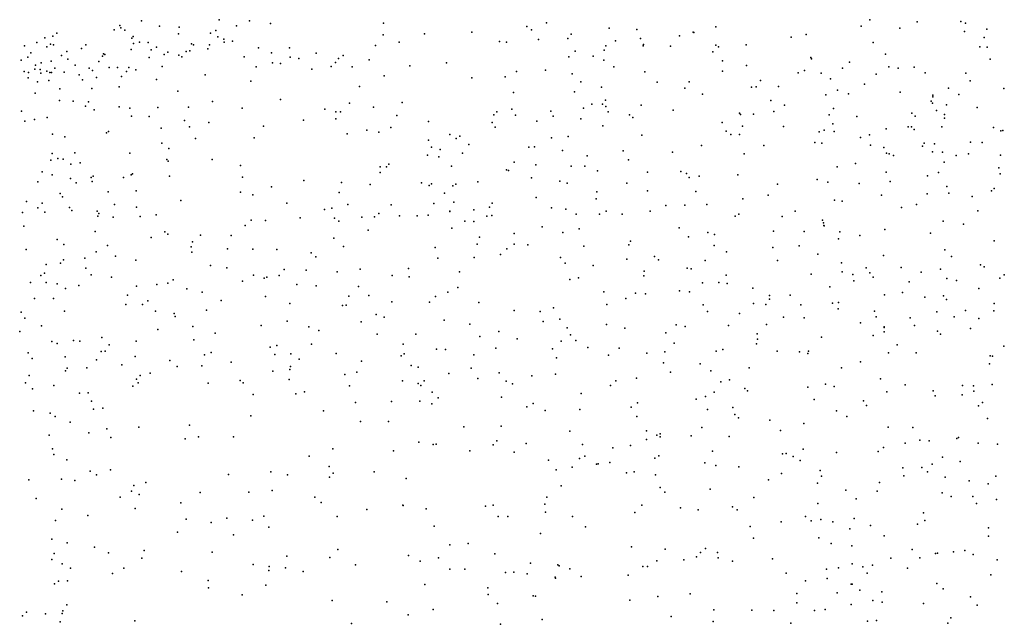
# Model space of a CAD drawing. Header units: metres. Extents: x -25 to 25, y -27.7 to 27.8.
# Tile 178 of 209: x 8 to 10.8, y -5.2 to -3.5. Entities that reach past the tile are written whole.
import ezdxf

# ---------------------------------------------------------------- set-up
doc = ezdxf.new("R2010")
doc.units = ezdxf.units.M

msp = doc.modelspace()

# ---------------------------------------------------------------- linework, layer by layer
for p in [(8.3373, -3.4622, 6.2253), (8.5593, -3.4592, 17.2803), (8.6469, -3.4623, 1.14), (8.7069, -3.4694, 15.4163), (9.031, -3.4685, -4.3638), (9.4982, -3.4675, -9.2651), (10.4254, -3.4586, 13.3774), (10.5612, -3.4646, 5.7438), (10.686, -3.4635, 20.6196), (10.6998, -3.4682, 20.5216), (8.0946, -3.4972, 21.4072), (8.2584, -3.488, 4.3291), (8.2746, -3.4753, 15.3469), (8.2782, -3.482, 5.8177), (8.2889, -3.4889, 20.499), (8.3884, -3.4775, 1.1908), (8.4428, -3.4987, 21.2606), (8.4451, -3.4803, 4.3948), (8.5352, -3.4975, 20.6964), (8.5505, -3.4899, -18.2396), (8.6092, -3.4766, 20.7924), (9.1489, -3.4991, 0.4595), (9.2837, -3.4942, 19.9432), (9.4415, -3.4781, -18.7925), (9.4555, -3.4872, -4.8166), (9.678, -3.4829, 19.9156), (9.7572, -3.4871, -2.1701), (9.9186, -3.4945, 14.9194), (9.9204, -3.4951, 17.7944), (9.9841, -3.4793, 19.8571), (10.4001, -3.4776, 13.7072), (10.5116, -3.4832, -19.1087), (10.6963, -3.4925, -5.9589), (10.7606, -3.4861, 7.0088), (8.0373, -3.524, 17.2246), (8.0598, -3.5102, -17.4724), (8.0758, -3.5284, 4.2351), (8.0833, -3.506, 20.5129), (8.3095, -3.5114, 21.3265), (8.3132, -3.5068, 20.0128), (8.3137, -3.5269, 5.1132), (8.331, -3.5232, 20.5993), (8.3559, -3.5236, 4.9257), (8.4802, -3.5274, 21.1351), (8.5562, -3.5078, 21.0881), (8.573, -3.514, 20.8675), (8.5743, -3.5226, 5.4148), (8.598, -3.5204, 4.4869), (9.0303, -3.502, 15.3765), (9.0756, -3.5229, -3.6582), (9.3634, -3.5213, 17.3148), (9.3834, -3.5227, 0.4273), (9.4749, -3.5154, 0.724), (9.5597, -3.5129, -0.0673), (9.5685, -3.5004, 0.2985), (9.6958, -3.5189, -0.5378), (9.7675, -3.5125, -3.1942), (9.8793, -3.5046, 0.2913), (10.1993, -3.5084, -2.9955), (10.2427, -3.5008, 6.424), (10.4345, -3.5244, 5.9129), (10.7528, -3.5092, 17.8379), (8.0021, -3.5334, 21.3251), (8.0195, -3.5538, 0.9329), (8.0654, -3.5368, 20.6118), (8.0847, -3.531, 15.2245), (8.1235, -3.5495, 21.3), (8.1652, -3.5413, 17.3257), (8.1773, -3.5303, 4.9966), (8.2277, -3.556, 6.1311), (8.3077, -3.5436, 4.466), (8.3648, -3.5454, 17.3792), (8.3799, -3.5373, 20.6723), (8.4129, -3.552, -2.4481), (8.4655, -3.5497, 20.884), (8.4753, -3.5482, 4.8146), (8.4859, -3.5303, 20.7839), (8.5277, -3.5424, 5.0058), (8.5325, -3.5306, 20.9967), (8.6721, -3.5389, -18.4727), (8.7095, -3.5532, 1.3664), (8.7617, -3.5394, 5.4208), (8.8376, -3.5541, 1.0155), (9.0077, -3.5322, 4.8798), (9.5801, -3.5487, -2.9846), (9.6632, -3.5457, -0.2657), (9.6687, -3.5332, -1.7325), (9.7749, -3.5334, -1.1384), (9.776, -3.5297, -2.6181), (9.8535, -3.5349, -9.5477), (9.975, -3.5503, -3.4146), (9.9836, -3.5314, -18.7672), (9.9913, -3.5367, 14.7486), (10.0704, -3.5307, 1.2182), (10.7402, -3.5362, -16.5388), (10.7612, -3.537, 0.9497), (7.9919, -3.5748, -18.9522), (8.0112, -3.5661, -0.6996), (8.0499, -3.5822, -1.2978), (8.0781, -3.5773, 21.2202), (8.1078, -3.5612, 4.7729), (8.1256, -3.5713, 5.8787), (8.2146, -3.5788, -1.854), (8.2251, -3.5635, 21.2293), (8.2322, -3.5585, 4.6476), (8.3592, -3.5674, 21.1577), (8.4024, -3.5579, 20.7974), (8.4439, -3.5607, 20.9873), (8.4525, -3.5651, 4.6159), (8.6312, -3.565, 5.149), (8.7128, -3.582, 19.902), (8.7354, -3.5845, 4.9425), (8.7637, -3.5661, 5.2498), (8.7885, -3.5698, 17.2839), (8.893, -3.5817, 5.0626), (8.902, -3.5695, 4.513), (8.9148, -3.5612, 0.836), (8.9899, -3.5734, 17.2626), (9.2117, -3.5826, 17.2929), (9.5624, -3.5655, 17.4749), (9.6319, -3.5633, -18.8407), (9.6626, -3.5748, 1.0796), (10.0029, -3.5761, -4.83), (10.2563, -3.567, 17.9487), (10.258, -3.5709, 0.4187), (10.3671, -3.5806, 6.9303), (10.4705, -3.5578, 0.4939), (10.77, -3.5716, 5.5882), (8.0012, -3.6073, 9.6013), (8.013, -3.6099, 21.0318), (8.0312, -3.6002, 20.8382), (8.0328, -3.589, 5.2176), (8.0467, -3.6017, -1.0812), (8.0485, -3.612, 5.5697), (8.0659, -3.6058, 21.1389), (8.0743, -3.6101, 19.9856), (8.0794, -3.6097, -19.2225), (8.0889, -3.5973, 5.4069), (8.1153, -3.6089, 20.8157), (8.1469, -3.5889, 20.718), (8.1868, -3.5975, 1.0614), (8.1967, -3.6039, 15.3021), (8.2447, -3.5955, 20.8036), (8.2686, -3.5954, 21.0942), (8.2944, -3.6069, 21.0041), (8.3008, -3.5953, -3.0538), (8.3209, -3.6027, 20.8957), (8.3968, -3.5927, 15.3864), (8.666, -3.5937, 4.6762), (8.8253, -3.6008, 4.6581), (8.881, -3.5932, -3.4187), (8.9409, -3.5936, -4.2112), (9.1064, -3.5908, -4.701), (9.4126, -3.6069, 19.9477), (9.4955, -3.603, -9.4737), (9.6913, -3.5938, -3.4078), (9.7805, -3.6079, 17.8582), (10.0031, -3.6059, 0.3586), (10.0718, -3.5896, 14.4901), (10.22, -3.6109, 6.242), (10.238, -3.604, -3.3871), (10.286, -3.6118, -5.2673), (10.347, -3.5974, 13.9863), (10.4798, -3.5938, 13.5972), (10.5067, -3.5976, 17.9427), (10.5524, -3.5944, 13.1685), (10.5839, -3.6109, 7.2583), (10.7002, -3.6118, -8.6368), (8.0125, -3.6252, 4.4341), (8.0392, -3.6367, 6.1745), (8.0715, -3.6329, -18.6261), (8.158, -3.6162, 21.1227), (8.1683, -3.6306, 20.9922), (8.2078, -3.6239, 20.9116), (8.2795, -3.6219, 10.3252), (8.38, -3.6301, 1.2562), (8.5197, -3.6166, 1.3949), (8.651, -3.635, 15.4129), (9.033, -3.6196, 19.9152), (9.2839, -3.6255, 0.5462), (9.3795, -3.622, 0.1387), (9.5715, -3.6142, 15.1849), (9.5967, -3.6365, 19.9258), (9.8154, -3.6377, 0.3687), (9.9069, -3.6363, 1.3939), (10.1116, -3.6325, -5.0651), (10.3127, -3.6285, 7.1245), (10.4433, -3.6144, 13.8353), (10.713, -3.6338, -9.0172), (8.0325, -3.6689, -19.4829), (8.1031, -3.6571, 9.9325), (8.1951, -3.6556, -3.5333), (8.2727, -3.6512, -18.9413), (8.4408, -3.6635, -2.2203), (8.9623, -3.6501, 0.9752), (9.4034, -3.6669, -3.0796), (9.5785, -3.6656, 1.3214), (9.6559, -3.6522, -0.8277), (9.8947, -3.655, -18.9542), (10.086, -3.6523, -3.5674), (10.0995, -3.6509, -19.1326), (10.1629, -3.6499, -9.431), (10.3329, -3.6604, -19.4073), (10.41, -3.6437, -3.1937), (10.5125, -3.6662, -6.1761), (10.6505, -3.6553, 17.9737), (10.8093, -3.6559, -17.0573), (8.1018, -3.69, 9.4399), (8.1408, -3.6926, 10.6506), (8.185, -3.6942, -17.8692), (8.5403, -3.6933, -12.157), (8.7356, -3.6874, 1.4829), (8.9339, -3.6978, -4.4924), (9.0842, -3.6958, 0.8332), (9.6677, -3.6889, -5.0817), (9.9453, -3.6721, 18.0624), (10.1409, -3.6899, -5.3995), (10.2986, -3.6742, -5.5691), (10.3639, -3.6708, 19.7322), (10.601, -3.6926, 0.6461), (10.6058, -3.6745, 6.7224), (10.6059, -3.6802, 13.5683), (10.6807, -3.6729, 19.6641), (7.993, -3.7212, 10.8864), (8.1762, -3.7069, -18.3707), (8.2013, -3.7168, 19.8843), (8.2734, -3.7088, 17.4729), (8.3036, -3.7126, -18.0653), (8.3842, -3.7107, -18.6635), (8.4723, -3.7097, -18.3689), (8.6258, -3.7124, -18.6021), (8.8625, -3.7152, -18.8163), (8.8946, -3.7223, 17.3704), (8.9079, -3.7226, 19.8679), (9.0018, -3.7097, -3.7663), (9.3558, -3.723, 17.4484), (9.3986, -3.7151, -5.0673), (9.5111, -3.721, -0.1602), (9.6047, -3.7126, -2.2253), (9.6283, -3.701, 1.6299), (9.6591, -3.7005, -9.5963), (9.668, -3.7079, 0.4407), (9.6752, -3.7231, -9.1688), (9.7697, -3.7038, -3.6215), (9.8618, -3.7182, 19.8445), (10.15, -3.7214, 14.4452), (10.1809, -3.7035, 7.1953), (10.3209, -3.7135, 18.0538), (10.6044, -3.698, 5.7919), (10.6162, -3.7189, -9.3269), (10.6451, -3.7023, -16.7845), (10.7329, -3.7107, 0.7373), (8.003, -3.7492, -18.0487), (8.0306, -3.7448, -0.8736), (8.0664, -3.7393, -6.8156), (8.3082, -3.7352, 15.3611), (8.3595, -3.7358, 19.8581), (8.4604, -3.7472, -19.1257), (8.5304, -3.7531, 19.8277), (8.8014, -3.7466, 15.4064), (8.8939, -3.743, -3.9538), (9.069, -3.7337, 15.3542), (9.1602, -3.7506, -3.4123), (9.3429, -3.753, 0.6289), (9.3475, -3.7314, -19.0679), (9.4098, -3.7325, 1.2096), (9.4704, -3.7494, 15.2106), (9.5173, -3.735, 0.4981), (9.5967, -3.7428, -1.6173), (9.736, -3.731, 15.0432), (9.7453, -3.7389, 18.0316), (10.0015, -3.7531, -9.6725), (10.0512, -3.7269, -9.2192), (10.0543, -3.7299, 7.3956), (10.0915, -3.7291, 19.7594), (10.3087, -3.7313, -5.8923), (10.3875, -3.7364, 1.415), (10.5455, -3.7261, 6.8664), (10.5556, -3.7351, 6.5148), (10.6389, -3.7304, -3.0184), (10.6395, -3.7406, 6.9957), (8.2425, -3.7788, -1.6227), (8.3932, -3.7697, -12.2949), (8.4752, -3.7654, 1.3924), (8.6867, -3.7642, 19.8119), (8.9829, -3.7754, -18.994), (9.0173, -3.7807, -4.7173), (9.0524, -3.7675, -12.285), (9.3511, -3.7671, -9.2618), (9.6598, -3.7631, -1.3554), (10.0136, -3.7779, -19.2797), (10.0605, -3.7642, 14.5964), (10.178, -3.7645, 1.5658), (10.2799, -3.7798, 7.45), (10.2945, -3.7751, -3.5901), (10.3188, -3.7569, 14.2931), (10.3231, -3.7788, -9.1364), (10.4722, -3.7714, -3.3515), (10.5351, -3.7662, 18.0767), (10.5442, -3.7657, 14.07), (10.5527, -3.7736, 19.6867), (10.6317, -3.7656, 13.9012), (10.7793, -3.7674, 18.0075), (10.8009, -3.7768, -6.4212), (10.8068, -3.7759, -19.6285), (8.0822, -3.787, -6.4584), (8.1177, -3.7948, 8.8736), (8.2363, -3.7826, 9.266), (8.4924, -3.7993, -2.8474), (8.6604, -3.7971, 17.4604), (8.9268, -3.7858, 1.405), (9.1601, -3.8044, 1.7202), (9.2213, -3.7875, -3.0712), (9.2392, -3.7989, 0.7978), (9.2497, -3.7926, 19.9327), (9.5126, -3.797, -3.6225), (9.5605, -3.7935, 17.7759), (9.7714, -3.7895, -19.1415), (10.0266, -3.7878, 7.201), (10.0512, -3.7877, 18.1733), (10.3988, -3.7959, 6.5651), (10.4239, -3.7886, 6.1485), (10.7135, -3.8099, 6.2502), (8.3954, -3.8127, -3.1347), (8.4157, -3.828, -3.5928), (9.1688, -3.8242, -5.0602), (9.1935, -3.8305, 17.4844), (9.2752, -3.8167, 0.2032), (9.4474, -3.8239, 1.9339), (9.4639, -3.8231, -2.4036), (9.5443, -3.8335, -5.3048), (9.7183, -3.8341, 0.5203), (9.8598, -3.838, 7.4835), (9.9429, -3.8191, 14.8591), (10.1212, -3.8196, -6.0838), (10.2675, -3.8109, 6.7049), (10.2878, -3.8123, 6.3765), (10.4271, -3.8182, 14.5118), (10.4654, -3.8253, 0.6427), (10.5766, -3.8209, 14.4595), (10.5814, -3.8126, 5.9099), (10.6045, -3.837, 7.1454), (10.6102, -3.8143, 14.2265), (10.6338, -3.8385, -8.472), (10.7477, -3.8109, 13.7211), (8.0774, -3.8609, 8.7247), (8.081, -3.8417, 17.467), (8.0969, -3.8568, -19.8225), (8.1124, -3.8583, 10.2914), (8.1456, -3.8402, -1.1967), (8.3036, -3.8412, -19.5823), (8.4102, -3.8597, 17.5484), (8.4135, -3.8643, 15.4054), (8.5397, -3.859, -2.0093), (9.1568, -3.8473, 1.0099), (9.1892, -3.8518, 1.2385), (9.2571, -3.8409, 15.3298), (9.4053, -3.8666, 19.9151), (9.6151, -3.8493, -0.6284), (9.7329, -3.8601, -9.7277), (10.0648, -3.843, -6.2899), (10.4733, -3.8415, -6.462), (10.4809, -3.8427, -9.4968), (10.4933, -3.848, -8.7979), (10.6386, -3.8666, 0.761), (10.6725, -3.8475, 5.7514), (10.7083, -3.8429, 14.0659), (10.7998, -3.8474, -8.2753), (8.0527, -3.8943, 10.0509), (8.1342, -3.8726, 10.6377), (8.1617, -3.869, 10.461), (8.6205, -3.8763, 1.5178), (9.0217, -3.88, -3.086), (9.0394, -3.8805, 1.3431), (9.0462, -3.8726, 15.4167), (9.226, -3.8783, 0.4433), (9.3838, -3.8889, 0.7464), (9.3891, -3.8906, 17.6847), (9.4673, -3.8749, -2.1513), (9.5686, -3.8783, 17.9696), (9.6078, -3.8781, -0.9832), (9.6444, -3.8921, 18.1144), (9.8829, -3.8933, 1.9314), (10.3313, -3.8802, 19.7324), (10.3841, -3.8708, 14.7942), (10.4724, -3.8954, -3.5462), (10.795, -3.8829, -17.0253), (8.0396, -3.9235, -6.992), (8.0814, -3.9033, 9.8409), (8.1334, -3.914, 1.1236), (8.1924, -3.9111, -3.4352), (8.1961, -3.9228, 17.5592), (8.199, -3.9074, 19.7157), (8.2857, -3.9109, 9.0186), (8.3073, -3.9034, -6.336), (8.3112, -3.9006, -4.2649), (8.4176, -3.9074, -1.7333), (8.6266, -3.9102, -4.0462), (8.8023, -3.9191, -19.2345), (9.0217, -3.8971, -4.0302), (9.3017, -3.9234, -2.495), (9.4551, -3.9119, -19.3574), (9.5363, -3.9218, -9.0747), (9.7881, -3.896, -5.6919), (9.8998, -3.8998, 15.0875), (9.9072, -3.9112, 7.1201), (9.9358, -3.9072, 18.2928), (10.0466, -3.9029, -19.5018), (10.2744, -3.9167, 14.9028), (10.4837, -3.9224, 19.7222), (10.5904, -3.9066, 6.1027), (10.6221, -3.8964, 14.844), (10.799, -3.9001, 14.6871), (8.1498, -3.9263, -6.1559), (8.2411, -3.9518, 9.3873), (8.322, -3.9489, -3.8646), (8.7102, -3.9376, -2.307), (8.9109, -3.9251, 15.4796), (8.9925, -3.9313, 1.7189), (9.1402, -3.9263, -5.3432), (9.1614, -3.9343, -2.7475), (9.1682, -3.9289, 1.1469), (9.2294, -3.9349, -12.3736), (9.2382, -3.9305, 2.0056), (9.5577, -3.9269, -0.2647), (9.6422, -3.9519, -3.7907), (9.7284, -3.9276, 15.2225), (9.7878, -3.9488, 7.2151), (9.9266, -3.951, -9.8201), (10.1608, -3.9299, 19.683), (10.305, -3.9239, 6.8669), (10.3949, -3.9286, 6.9952), (10.6455, -3.9371, 1.4756), (10.7739, -3.9496, -19.7603), (10.7817, -3.9426, 20.0248), (8.007, -3.9793, 8.4259), (8.1041, -3.9569, 15.3122), (8.1104, -3.9664, -3.862), (8.4499, -3.9771, -6.1134), (8.621, -3.9531, -2.9426), (8.6564, -3.9606, 17.6068), (8.9037, -3.9542, 17.5794), (9.2057, -3.9561, 0.9834), (9.469, -3.9684, -1.3188), (9.6402, -3.9718, 19.832), (10.0607, -3.9726, 0.6255), (10.1337, -3.9612, -3.8118), (10.324, -3.9755, 0.6869), (10.346, -3.9785, -9.6731), (10.459, -3.962, 7.3499), (10.5898, -3.9574, 19.8496), (10.652, -3.9559, 18.3239), (10.719, -3.9656, 6.0008), (8.0397, -3.9978, 11.0355), (8.0524, -3.9847, 17.5246), (8.1303, -3.9967, 10.8549), (8.1375, -4.0053, 9.6164), (8.2097, -4.0073, -5.9554), (8.2598, -3.9879, -1.3041), (8.3228, -3.9961, 9.2429), (8.7533, -3.9841, -4.5299), (8.862, -4.0029, -11.9524), (8.8826, -3.9992, 19.7358), (8.9284, -3.9884, -4.2015), (9.0531, -3.9889, 15.5201), (9.1752, -3.9859, 19.8606), (9.2215, -4.0079, -2.0082), (9.2325, -3.9814, -5.5553), (9.2897, -4.004, 17.8093), (9.3344, -3.9962, 15.44), (9.3422, -3.9848, 0.0113), (9.5127, -3.9981, -12.304), (9.5533, -4.0017, -0.8074), (9.6688, -4.0077, 7.6018), (9.7956, -4.0078, 2.0944), (9.8399, -3.9911, 6.966), (9.8944, -3.9905, 7.6981), (9.9574, -3.9884, 19.6856), (10.2113, -4.0076, 15.1235), (10.5164, -3.9968, 0.785), (10.5586, -3.988, -19.7804), (10.7352, -4.0067, 5.6904), (7.9963, -4.0109, 1.0661), (8.0599, -4.01, 10.3664), (8.2115, -4.0217, 8.7665), (8.2146, -4.0145, -19.9412), (8.2559, -4.0249, 15.4036), (8.3332, -4.0228, 1.3013), (8.3788, -4.0183, -5.8153), (8.6518, -4.0329, 1.5831), (8.6926, -4.0344, 19.6498), (8.7922, -4.0264, 15.5732), (8.8909, -4.0272, -2.0403), (8.9032, -4.0364, -5.6441), (8.9686, -4.0246, -2.6292), (9.0047, -4.0238, -2.3401), (9.0176, -4.0146, 1.2118), (9.0768, -4.0212, 17.6886), (9.1278, -4.0207, -19.4854), (9.1587, -4.0187, -12.0037), (9.2213, -4.0089, 0.6786), (9.264, -4.0357, -1.5029), (9.3269, -4.0216, 1.0033), (9.3414, -4.0202, 19.8734), (9.5828, -4.0159, 15.3815), (9.6499, -4.0163, -5.9481), (9.7148, -4.0159, -19.5121), (10.0395, -4.0216, 15.2346), (10.05, -4.0159, 1.9683), (10.1743, -4.0228, 6.847), (10.2899, -4.0336, 18.4525), (10.6354, -4.0358, 20.0835), (7.9997, -4.0506, -20.2041), (8.634, -4.0485, -12.2651), (8.9867, -4.062, 15.6415), (9.2265, -4.0566, 0.2516), (9.2902, -4.0375, -4.0578), (9.4854, -4.0525, 18.1438), (9.5918, -4.0583, 18.2633), (9.8787, -4.0554, -9.0802), (10.2926, -4.0413, 7.4473), (10.2932, -4.049, 7.0168), (10.2946, -4.0495, -8.817), (10.4679, -4.0605, 19.9146), (10.6941, -4.0448, 15.0319), (8.0955, -4.0888, 8.5424), (8.2039, -4.0662, 17.6504), (8.3645, -4.0826, 9.0529), (8.4043, -4.0664, 17.7093), (8.4122, -4.0732, 15.4802), (8.5061, -4.0759, -12.1006), (8.5943, -4.0769, 15.5605), (8.8881, -4.0847, -5.8839), (9.3064, -4.0816, -5.9024), (9.4055, -4.0713, -12.472), (9.545, -4.0684, 2.1879), (9.9057, -4.0813, -3.8812), (9.9604, -4.0687, 6.8798), (9.9802, -4.0748, 0.7139), (10.1488, -4.0651, -6.4815), (10.237, -4.0655, 19.6743), (10.3351, -4.0868, 0.7928), (10.3395, -4.0671, -3.7429), (10.3966, -4.0769, 7.2094), (10.5992, -4.0702, 0.9054), (10.7812, -4.093, 1.0215), (8.0063, -4.1173, -6.7186), (8.1144, -4.1026, -5.7805), (8.2398, -4.1058, 9.4214), (8.4792, -4.1101, -5.5331), (8.4834, -4.0958, 1.4693), (8.5838, -4.1157, -4.583), (8.6559, -4.1162, -5.4172), (8.7251, -4.1174, -1.6968), (8.9158, -4.1091, -19.5336), (9.1792, -4.1119, 15.6689), (9.2997, -4.102, 1.2429), (9.3841, -4.1159, -11.987), (9.4056, -4.1022, -9.3459), (9.4447, -4.1044, -0.1393), (9.6054, -4.1079, 0.8301), (9.7345, -4.1038, 7.3673), (9.7392, -4.0933, 19.6964), (9.9786, -4.1061, -10.0044), (10.1475, -4.1113, 18.5626), (10.2228, -4.1068, -11.5721), (10.6403, -4.118, 1.6382), (8.1137, -4.1473, 11.0851), (8.1747, -4.1426, -0.9525), (8.2073, -4.1238, 1.241), (8.2629, -4.1365, -5.5313), (8.3211, -4.1479, 8.896), (8.4813, -4.1246, 19.5327), (8.8231, -4.1265, -4.9851), (8.8371, -4.1386, 1.7573), (9.1862, -4.1419, -12.3937), (9.2909, -4.14, -1.1106), (9.3664, -4.1314, -9.5515), (9.5379, -4.1405, -3.9624), (9.7287, -4.1454, 18.4285), (9.8079, -4.1379, 7.1981), (9.8197, -4.1472, 7.6359), (9.9535, -4.1493, -6.3022), (10.0142, -4.1236, -11.9202), (10.1605, -4.1491, 7.5377), (10.276, -4.1306, -9.909), (10.4642, -4.135, -8.5689), (10.6589, -4.1371, 20.3205), (8.0637, -4.1602, 17.6376), (8.1051, -4.1564, 15.4659), (8.1778, -4.1707, 8.6704), (8.5352, -4.1637, -6.2402), (8.5822, -4.1698, -1.5201), (8.7462, -4.1748, -11.8759), (8.8095, -4.1765, -12.283), (8.9636, -4.1733, 17.8811), (9.1021, -4.1719, 1.573), (9.5513, -4.1561, 15.5572), (9.632, -4.1629, -9.2256), (9.9018, -4.171, -11.7336), (9.9126, -4.1731, 15.4942), (10.344, -4.1552, 19.8965), (10.4147, -4.1699, -6.6347), (10.5149, -4.1689, 20.2004), (10.6278, -4.174, 1.0322), (10.7422, -4.161, -6.72), (10.7531, -4.1671, -9.4811), (8.0487, -4.192, 8.2815), (8.0591, -4.1853, 9.7402), (8.193, -4.1904, 10.7418), (8.2511, -4.1971, 19.3979), (8.4278, -4.2043, 17.8536), (8.6578, -4.1907, -6.0713), (8.689, -4.1997, -5.159), (8.6962, -4.1965, 19.5005), (8.7319, -4.1922, 17.8626), (8.8981, -4.1813, 15.7954), (9.0557, -4.1921, 0.9237), (9.1042, -4.1958, -5.9458), (9.2485, -4.1815, 19.7323), (9.5654, -4.2037, 19.6967), (9.5896, -4.199, 1.0272), (9.7776, -4.1933, -19.6798), (9.7784, -4.1794, 2.2297), (10.0137, -4.1911, 7.6128), (10.2572, -4.1882, -11.9647), (10.3456, -4.1812, 7.3504), (10.3761, -4.1889, 18.7221), (10.4251, -4.1847, -11.8121), (10.4344, -4.1963, -19.8398), (10.5719, -4.182, 18.7073), (10.6462, -4.2009, -3.4597), (10.7983, -4.1998, -8.3051), (10.8107, -4.19, 15.1201), (8.0187, -4.2117, 1.1558), (8.0636, -4.2117, -4.238), (8.0952, -4.2162, -4.7624), (8.119, -4.2291, -20.2736), (8.1571, -4.2201, 9.5367), (8.3226, -4.2228, 1.3678), (8.3809, -4.218, -4.722), (8.4129, -4.2142, 19.4193), (8.4667, -4.2305, -19.9051), (8.6262, -4.2079, -4.8347), (8.7823, -4.2176, 1.4758), (8.8381, -4.2214, -1.4509), (8.9589, -4.2231, 19.5718), (9.2443, -4.2265, 15.7647), (9.9453, -4.2132, 19.4997), (9.9921, -4.2119, -9.1872), (10.0158, -4.2153, 7.0191), (10.09, -4.2284, 18.7597), (10.3102, -4.2245, 15.4191), (10.3791, -4.2073, 0.9393), (10.5376, -4.2105, 15.285), (10.6735, -4.206, 15.2076), (10.7378, -4.229, 1.1516), (8.0303, -4.2579, 10.3891), (8.0845, -4.2578, -5.0735), (8.2973, -4.2482, -20.1287), (8.511, -4.2395, 15.6844), (8.6926, -4.2519, 15.8127), (8.9315, -4.2511, 1.7529), (8.9891, -4.2494, 18.028), (9.18, -4.2519, 18.1624), (9.2156, -4.2401, -19.7133), (9.663, -4.2388, -11.7787), (9.7259, -4.2576, -9.8803), (9.7534, -4.2423, 19.5539), (9.782, -4.2447, -9.3618), (9.8799, -4.236, 0.939), (9.9082, -4.2386, 18.6548), (10.1374, -4.2489, -10.9898), (10.1374, -4.2596, -3.8807), (10.1966, -4.2487, -10.3754), (10.4675, -4.2471, -9.8233), (10.5191, -4.241, -9.6196), (10.5825, -4.2539, 1.8157), (10.6359, -4.2504, -19.8844), (10.6446, -4.2609, 20.4646), (8.2924, -4.2753, 17.9077), (8.3396, -4.2752, -4.9565), (8.355, -4.2641, -5.1858), (8.5658, -4.2634, 1.621), (8.7623, -4.2718, 1.7674), (8.9132, -4.2778, -19.6757), (8.9236, -4.277, -4.4556), (9.0552, -4.2677, -1.153), (9.1631, -4.268, 0.6896), (9.3041, -4.2693, 1.502), (9.5186, -4.2842, -0.328), (9.6712, -4.2755, 15.6297), (9.9474, -4.2761, 7.2831), (10.092, -4.2726, 7.1833), (10.1268, -4.2746, -10.6169), (10.2278, -4.2763, 19.8772), (10.318, -4.271, 2.0647), (10.3345, -4.2875, 20.1063), (10.3351, -4.2689, -10.1986), (10.7816, -4.2724, 5.7502), (7.9922, -4.2967, 11.3243), (8.0028, -4.3143, 9.8512), (8.1161, -4.2942, -6.4448), (8.3771, -4.2937, 9.0468), (8.4309, -4.3007, -1.2044), (8.4341, -4.309, 1.5206), (8.5238, -4.2909, 17.9863), (9.0097, -4.3037, 15.8977), (9.0329, -4.3114, -12.2738), (9.4051, -4.2919, 19.6252), (9.4796, -4.295, -19.7742), (9.5362, -4.317, -12.5532), (9.9599, -4.2952, 2.2547), (10.0516, -4.3005, -19.761), (10.1781, -4.3115, 7.3581), (10.2366, -4.3133, 1.0456), (10.4385, -4.2937, -10.6853), (10.4438, -4.3107, 20.3013), (10.5412, -4.3132, -10.4038), (10.6169, -4.2956, -12.0647), (10.6671, -4.3101, -8.4991), (10.6997, -4.2926, 18.7297), (10.7372, -4.3152, -12.4984), (10.7804, -4.2936, 5.4692), (8.0504, -4.3364, 19.1671), (8.3843, -4.3465, -6.3685), (8.4846, -4.3377, 19.2787), (8.6801, -4.3353, 18.0584), (8.7545, -4.3224, 1.6858), (8.8168, -4.339, 19.3624), (8.9669, -4.3245, 2.0927), (9.2047, -4.3199, 19.5701), (9.2782, -4.3317, 18.3618), (9.4887, -4.3233, 1.3985), (9.5575, -4.3415, 19.5324), (9.6704, -4.3321, 18.6109), (9.7225, -4.3424, -11.4592), (9.8697, -4.3332, 15.6288), (9.8957, -4.3385, 1.1158), (10.0201, -4.3349, 7.5087), (10.1291, -4.3321, -12.3933), (10.3983, -4.3276, -11.0409), (10.4661, -4.3393, -8.679), (10.4661, -4.3405, 15.4601), (10.5532, -4.3351, -12.3651), (10.7137, -4.3438, 15.2863), (7.9879, -4.3526, -20.4435), (8.2236, -4.3695, 19.142), (8.5482, -4.3576, -12.0565), (8.8459, -4.3495, -5.8219), (9.0129, -4.3602, 19.4171), (9.1233, -4.3598, 2.2364), (9.3072, -4.3671, 0.187), (9.3613, -4.3526, 15.8034), (9.4145, -4.3737, 1.5343), (9.5666, -4.3616, -4.1034), (9.8404, -4.3565, 18.7725), (10.1023, -4.3587, 18.9114), (10.1036, -4.3748, 1.1732), (10.2866, -4.3689, 15.569), (10.4347, -4.3636, -11.3581), (10.4666, -4.3531, 18.7766), (10.6188, -4.3519, -6.7982), (10.6275, -4.36, 1.2835), (8.0798, -4.3808, 8.5159), (8.0958, -4.3869, 17.8325), (8.1419, -4.3786, 10.5925), (8.1599, -4.3803, 1.3482), (8.2444, -4.391, -6.071), (8.3217, -4.3806, -4.3628), (8.4868, -4.3762, 15.7829), (8.7059, -4.3971, 19.2121), (8.7249, -4.3924, -11.8386), (8.8248, -4.3888, 18.2089), (9.0873, -4.3883, 18.3404), (9.1829, -4.4027, -5.8156), (9.3525, -4.4003, 19.4263), (9.5154, -4.402, 19.386), (9.5404, -4.3797, -11.5744), (9.5826, -4.3778, 15.7229), (9.6163, -4.3984, 1.4457), (9.7068, -4.3999, 19.2945), (9.8639, -4.3857, 19.3275), (10.1, -4.3875, 15.6354), (10.5032, -4.3906, -11.5907), (10.8092, -4.3943, -9.2986), (8.0126, -4.4137, 15.6653), (8.0238, -4.4303, 18.9936), (8.1186, -4.4253, 9.6215), (8.2218, -4.41, 10.8504), (8.2326, -4.4084, 9.4186), (8.3189, -4.4242, 18.1787), (8.5182, -4.419, 19.134), (8.5364, -4.4123, -5.7192), (8.7191, -4.4183, 1.8519), (8.7656, -4.4165, -4.507), (8.8951, -4.4151, -11.6914), (9.0811, -4.4223, -11.5878), (9.0902, -4.4167, -0.926), (9.2085, -4.4044, 1.6709), (9.2903, -4.4189, 18.5803), (9.5269, -4.4278, 18.7614), (9.6759, -4.42, 18.848), (9.7861, -4.4142, 19.0011), (9.8376, -4.4108, 1.3951), (9.9848, -4.4088, 1.308), (10.0041, -4.4041, 19.1759), (10.1593, -4.4084, 19.9898), (10.2235, -4.4109, -9.4684), (10.2477, -4.4152, 1.3135), (10.2495, -4.4086, -6.5717), (10.4786, -4.414, 1.3647), (10.5581, -4.4136, 20.5271), (10.7702, -4.4222, 5.2563), (10.7766, -4.4235, 5.5672), (8.1239, -4.4579, -4.4131), (8.1807, -4.4564, 8.7245), (8.2079, -4.4336, 11.0061), (8.2806, -4.4479, 18.9094), (8.4181, -4.4352, -20.1551), (8.4395, -4.4531, 18.9918), (8.5097, -4.4511, 1.6844), (8.5943, -4.4399, 18.3334), (8.7639, -4.4531, 18.3743), (8.7891, -4.4321, -1.2205), (8.9679, -4.4375, 19.1678), (9.1099, -4.45, 18.5483), (9.1307, -4.4544, 19.1722), (9.2818, -4.458, 0.4215), (9.8339, -4.4425, -19.7964), (9.9391, -4.4451, -9.8849), (10.079, -4.4567, 1.4956), (10.3439, -4.4564, 20.3406), (10.3985, -4.4393, -9.1694), (10.768, -4.4448, 5.0438), (8.0153, -4.4784, -5.8481), (8.1192, -4.4649, 18.8718), (8.3333, -4.4783, -5.7417), (8.3619, -4.4723, 18.3283), (8.7141, -4.4659, -19.7895), (8.7627, -4.4614, 1.2145), (8.9198, -4.476, 16.0185), (8.9548, -4.469, -12.1227), (9.2185, -4.4731, 15.9472), (9.3018, -4.4868, -0.6085), (9.3622, -4.4707, 2.3908), (9.4557, -4.4795, -0.1989), (9.5239, -4.475, 19.102), (9.7563, -4.4865, 15.7346), (9.8538, -4.4691, 1.5419), (9.9696, -4.4651, 15.7003), (10.4558, -4.4881, -9.4203), (8.0046, -4.4999, 10.0739), (8.0857, -4.5072, 11.2081), (8.3127, -4.5087, 18.5074), (8.3231, -4.4888, 1.5403), (8.3278, -4.4996, 18.7444), (8.5282, -4.5003, -1.1449), (8.6197, -4.4928, 18.964), (8.6286, -4.4999, 15.9316), (8.7607, -4.4903, -5.5276), (8.9339, -4.5086, 18.5893), (9.0857, -4.4934, 19.0256), (9.1301, -4.5014, 1.8081), (9.1381, -4.5069, 18.8489), (9.1471, -4.4941, 0.6435), (9.3826, -4.495, 18.8933), (9.4011, -4.5024, -12.3583), (9.6817, -4.5069, 2.4497), (9.6971, -4.4943, -12.6048), (9.9982, -4.4968, 19.6903), (10.0232, -4.4912, 2.3776), (10.0672, -4.5161, -10.333), (10.2479, -4.5117, 18.8282), (10.2982, -4.5036, 1.567), (10.3231, -4.5101, 2.246), (10.5268, -4.5056, -9.9199), (10.691, -4.5071, 15.4361), (10.7226, -4.5081, 18.6879), (10.7755, -4.5047, -8.7736), (8.025, -4.5171, 17.9225), (8.1592, -4.5293, 18.1423), (8.1846, -4.5285, 1.4803), (8.6571, -4.5329, 18.783), (8.7792, -4.5309, 1.9017), (8.8048, -4.5253, 18.904), (9.1707, -4.5266, -12.1797), (9.1873, -4.5423, -5.5443), (9.3696, -4.5402, -19.8653), (9.5976, -4.5305, -6.048), (9.9541, -4.5386, 1.6399), (9.9788, -4.5268, 19.0439), (10.0742, -4.5229, -6.3856), (10.4739, -4.5257, 18.7198), (10.6063, -4.5225, 1.5867), (10.6122, -4.537, -9.2402), (10.6899, -4.5342, 20.7322), (10.723, -4.5231, -10.1915), (8.1938, -4.5522, 18.4128), (8.2261, -4.5725, -0.832), (8.9508, -4.5561, 2.1642), (9.054, -4.553, 16.025), (9.1348, -4.5517, -11.4187), (9.1694, -4.5599, 2.3424), (9.4422, -4.5687, -5.8212), (9.4597, -4.5584, -11.3091), (9.7413, -4.5691, -4.0732), (9.7591, -4.5568, -10.9827), (9.9269, -4.546, 19.4246), (10.0325, -4.57, 18.8161), (10.2658, -4.5471, -12.7115), (10.4073, -4.5514, 15.66), (10.4159, -4.565, -9.6785), (10.737, -4.5658, 4.8278), (10.748, -4.5555, -7.0411), (8.0277, -4.5798, 18.6731), (8.0753, -4.5864, 15.7221), (8.09, -4.5962, 9.8047), (8.1995, -4.5747, 10.6319), (8.6504, -4.5943, 1.9276), (8.8588, -4.5802, -1.0212), (9.4947, -4.5788, 15.8566), (9.5942, -4.5763, 1.6713), (9.7572, -4.5964, -11.3207), (9.96, -4.5759, 19.8238), (10.0383, -4.5903, -3.9203), (10.0484, -4.5999, -10.6218), (10.3294, -4.5794, 20.4331), (10.3588, -4.5964, 1.7042), (8.1328, -4.6128, 9.6554), (8.3296, -4.6271, 9.2619), (8.4748, -4.6209, -5.4833), (8.9647, -4.6109, 2.0314), (9.0454, -4.6102, -11.9536), (9.2615, -4.6254, 15.9815), (9.3679, -4.6241, -0.434), (9.9432, -4.6281, -19.8161), (10.1383, -4.6067, -10.096), (10.2361, -4.6166, -19.8163), (10.478, -4.6265, -12.8008), (10.5483, -4.6281, 15.6282), (10.7623, -4.6021, -10.7827), (8.0721, -4.6498, 8.6811), (8.1861, -4.643, 8.8145), (8.2382, -4.631, 10.7834), (8.2495, -4.6563, 1.6271), (8.5002, -4.6544, 15.9018), (8.6009, -4.6541, -20.0452), (9.5654, -4.6383, -11.7978), (9.7852, -4.6372, 1.7431), (9.8144, -4.6496, -6.148), (9.8237, -4.6545, 19.0519), (9.8238, -4.6455, -11.8297), (9.9126, -4.6517, 18.6908), (10.0218, -4.6534, -12.7478), (10.1695, -4.636, 15.7915), (10.6795, -4.6567, 2.0308), (8.4627, -4.6597, -4.479), (9.1324, -4.6694, -11.6876), (9.1734, -4.6759, -5.3816), (9.1815, -4.6755, 1.9502), (9.3454, -4.6773, -11.7908), (9.3559, -4.666, 1.8174), (9.44, -4.6734, 0.2693), (9.6017, -4.6764, 2.567), (9.7389, -4.6788, 15.8207), (9.7846, -4.6617, 18.8791), (10.4643, -4.685, 18.5789), (10.5267, -4.6729, 20.6757), (10.5687, -4.664, 4.7236), (10.5953, -4.6655, -11.3083), (10.675, -4.6588, -11.5406), (10.7354, -4.6727, 5.3392), (10.7908, -4.6754, 1.6726), (8.0823, -4.6891, 9.9911), (8.0856, -4.7049, 10.1554), (8.8176, -4.7099, 1.0033), (8.8861, -4.6885, -5.3274), (9.0594, -4.6947, -0.7852), (9.2782, -4.6947, -4.4388), (9.4055, -4.6984, -12.1391), (9.608, -4.7098, 1.8023), (9.688, -4.6862, 18.6941), (9.8198, -4.7087, 19.756), (9.9739, -4.6952, 2.5317), (10.1752, -4.7034, -6.5208), (10.1851, -4.7025, 20.3804), (10.2052, -4.7111, 18.4022), (10.2344, -4.6898, 1.7679), (10.3297, -4.6989, 18.492), (10.4491, -4.696, -6.9148), (10.6331, -4.713, 5.0729), (8.123, -4.7205, 10.3617), (8.8749, -4.7392, -4.5348), (9.5038, -4.7214, -0.0495), (9.572, -4.7413, -12.3365), (9.5926, -4.7162, -5.8393), (9.6419, -4.7329, 18.5163), (9.6467, -4.7318, -4.1721), (9.6802, -4.7281, 19.0686), (9.8084, -4.7154, -12.6103), (9.952, -4.7285, -11.0633), (9.9838, -4.7363, 15.8314), (10.0499, -4.7401, 20.2806), (10.225, -4.7221, -10.3549), (10.5747, -4.742, -19.9056), (10.6038, -4.7331, -9.9617), (10.6843, -4.7253, 20.8217), (8.1898, -4.7528, 10.5754), (8.2081, -4.7633, -4.4889), (8.2484, -4.7491, 9.4695), (8.587, -4.7623, 1.9921), (8.7076, -4.7548, 1.6679), (8.7558, -4.7632, 2.0904), (8.8761, -4.77, 2.2813), (8.8864, -4.7589, -19.786), (9.0045, -4.7546, 2.151), (9.5258, -4.7493, 18.6865), (9.7279, -4.7576, 19.3544), (9.7492, -4.7546, 19.5318), (9.8109, -4.7629, 1.8319), (10.1715, -4.7594, -11.6802), (10.2829, -4.7506, 2.4199), (10.287, -4.7668, 15.8184), (10.5198, -4.7435, 1.7512), (10.5226, -4.7663, 2.249), (10.5908, -4.7543, 18.5243), (10.6409, -4.7698, 15.6391), (10.7861, -4.767, 15.4961), (8.0141, -4.778, 11.1783), (8.1079, -4.7761, 8.7929), (8.1461, -4.7796, 9.7137), (8.3147, -4.7938, -0.8518), (8.3491, -4.7854, 15.8151), (9.0955, -4.7741, -4.5129), (9.5406, -4.7947, 15.8707), (10.135, -4.7781, -3.8749), (10.2751, -4.7868, 18.2553), (10.453, -4.7853, 4.7175), (10.7097, -4.7806, -12.9925), (10.7647, -4.7889, 4.7042), (8.3084, -4.8097, 9.0811), (8.3306, -4.8194, 9.2437), (8.5051, -4.8143, -20.1738), (8.6449, -4.813, -0.9942), (8.7118, -4.8085, 1.4586), (9.8241, -4.7992, -4.0529), (9.8372, -4.8134, 20.0733), (9.9674, -4.8041, -6.2711), (10.3564, -4.8073, -9.9675), (10.4466, -4.8105, 18.3189), (10.6323, -4.8152, -7.1452), (10.6582, -4.8259, 5.223), (10.7205, -4.8251, 5.3738), (8.0347, -4.8308, 1.6967), (8.2759, -4.8278, -20.3867), (8.4496, -4.8434, 1.933), (8.8344, -4.8274, 16.0479), (8.8518, -4.8423, 2.224), (9.0866, -4.8502, 0.738), (9.0869, -4.851, 2.533), (9.3233, -4.8528, -0.4064), (9.3456, -4.8502, 15.9659), (9.4935, -4.8473, 19.0026), (9.4996, -4.8276, 18.4539), (9.7717, -4.8507, -12.1719), (10.031, -4.8552, -12.0401), (10.0925, -4.8281, 18.1541), (10.2759, -4.8454, -11.4495), (10.386, -4.8325, -19.8702), (10.7309, -4.8451, 18.5032), (10.7886, -4.8343, -11.3337), (8.109, -4.862, 10.0447), (8.1832, -4.8801, 10.8491), (8.3192, -4.8599, 1.8449), (8.6878, -4.8822, -19.8517), (8.8977, -4.883, -0.8965), (8.9827, -4.8628, -5.2359), (9.1535, -4.8605, 16.0389), (9.3593, -4.8828, 2.6581), (9.3869, -4.8828, -5.363), (9.4952, -4.8706, 2.001), (9.573, -4.8831, 19.2438), (9.7515, -4.8715, 1.9361), (9.8824, -4.8578, 20.2316), (9.9335, -4.8639, -12.7091), (10.0446, -4.8639, -19.8425), (10.2403, -4.8823, 20.5478), (10.5794, -4.872, 4.6395), (8.0901, -4.8942, -5.4274), (8.4655, -4.8907, 15.8731), (8.5371, -4.9004, -5.293), (8.5815, -4.8873, 2.0876), (8.6554, -4.8931, 15.9831), (9.176, -4.9105, -0.6008), (10.0825, -4.9116, 2.6156), (10.1714, -4.8983, -10.9121), (10.2569, -4.8951, 1.7778), (10.2848, -4.8918, -10.56), (10.3191, -4.8981, -6.8131), (10.38, -4.8886, 18.1491), (10.4269, -4.9086, 15.8243), (10.5621, -4.9051, 15.7362), (10.5827, -4.8939, 18.3121), (8.4399, -4.9279, -4.4792), (8.6012, -4.9354, 1.7788), (8.7024, -4.9135, 2.2324), (9.4809, -4.9312, -4.2938), (9.6104, -4.9121, 19.5489), (10.3674, -4.918, 4.721), (10.4659, -4.9383, -7.0538), (10.765, -4.9156, 20.9409), (10.765, -4.9393, -7.2616), (8.0798, -4.9476, 11.0361), (8.1237, -4.9585, 9.8635), (9.2213, -4.9641, -5.2427), (9.2741, -4.9597, 18.7294), (10.0912, -4.9446, 17.9979), (10.2786, -4.9442, 18.0189), (10.3142, -4.9602, -11.8529), (10.374, -4.9667, 7.9812), (8.0869, -4.9893, 10.1904), (8.2026, -4.9704, 9.0372), (8.2429, -4.9873, 9.5093), (8.3448, -4.9799, 15.7788), (8.5401, -4.9847, 2.0373), (8.8996, -4.9776, 16.0303), (9.1023, -4.9942, -19.7427), (9.3504, -4.9899, 18.3736), (9.7417, -4.9698, 18.0525), (9.8384, -4.9763, -12.5361), (9.94, -4.9858, 17.971), (9.9538, -4.9741, 1.8753), (9.9881, -4.9862, 15.867), (10.547, -4.9773, 5.0723), (10.6131, -4.9893, -20.2456), (10.6192, -4.9879, 20.838), (10.6646, -4.9837, 1.7722), (10.6974, -4.9807, 7.9658), (10.7217, -4.9918, 5.4596), (8.0801, -5.0061, 10.379), (8.1094, -5.0184, 10.5489), (8.3381, -5.0018, -0.8246), (8.6568, -5.0206, -0.9398), (8.7537, -4.9965, 1.2939), (8.8775, -4.9999, 2.3063), (8.9502, -5.0217, 2.6133), (9.1364, -5.0109, -4.4593), (9.1889, -5.0017, 2.1899), (9.4519, -5.017, -0.1418), (9.5308, -5.0215, 19.7233), (9.5341, -5.0244, 0.0644), (9.8145, -5.0103, 1.9593), (9.8919, -5.0068, -6.1238), (9.9286, -4.9985, 20.4218), (9.99, -5.0011, -12.2169), (10.0313, -5.0107, -3.8901), (10.1463, -5.0037, 1.8038), (10.3748, -5.0186, 2.4801), (10.4327, -5.0222, -12.9813), (10.485, -5.002, -10.0161), (10.5682, -5.0014, -3.4651), (10.7906, -5.007, 15.5532), (8.1338, -5.0313, 1.9288), (8.2537, -5.046, 9.2895), (8.2866, -5.0313, -5.3093), (8.4522, -5.0403, -20.141), (8.7019, -5.0377, -4.4826), (8.7028, -5.0263, 2.3375), (8.7502, -5.0298, -5.2033), (8.8005, -5.0405, -19.6989), (9.2208, -5.034, 18.5287), (9.2636, -5.034, 18.9915), (9.3808, -5.0433, 19.2093), (9.4044, -5.0424, 0.5769), (9.4425, -5.0475, 19.3715), (9.5649, -5.0332, 2.0622), (9.7324, -5.0507, 15.8448), (9.7746, -5.0264, 20.3096), (9.7881, -5.0264, -4.0654), (10.1856, -5.0453, -6.4889), (10.3007, -5.0335, -10.7514), (10.3357, -5.03, 4.8225), (10.4048, -5.0271, -11.3137), (10.4173, -5.0452, -10.3318), (10.5329, -5.0309, 8.1468), (10.7722, -5.0502, 18.3396), (8.0874, -5.0758, 9.0347), (8.099, -5.0681, 15.6891), (8.1251, -5.0673, -20.3857), (8.5284, -5.0662, 2.2657), (8.6938, -5.0792, 2.5074), (9.1498, -5.0777, 18.7334), (9.5228, -5.0565, 0.375), (9.5238, -5.0593, 18.1218), (9.5977, -5.0549, 20.0768), (10.2403, -5.0673, -3.7134), (10.3032, -5.0608, -10.9946), (10.3719, -5.0766, 17.9052), (10.3741, -5.0764, 20.7052), (10.6177, -5.0749, 2.3019), (8.5295, -5.0877, 2.2481), (8.6253, -5.1076, 1.5791), (9.3297, -5.0874, 2.7737), (9.3305, -5.1065, -0.3826), (9.9105, -5.1043, 17.8702), (10.2155, -5.1031, -12.959), (10.3316, -5.1014, 8.0943), (10.3962, -5.0939, 4.9649), (10.4598, -5.0984, -11.6798), (10.6356, -5.09, 7.8413), (8.1235, -5.1361, 9.8105), (8.8835, -5.124, 1.0934), (9.0406, -5.1272, 0.9115), (9.3579, -5.1326, 19.4684), (9.4601, -5.1099, 19.932), (9.467, -5.1113, -19.8121), (9.7375, -5.123, -5.6765), (9.8171, -5.1119, 2.8078), (10.2155, -5.1299, -12.1365), (10.3715, -5.1347, -6.7343), (10.4336, -5.1238, 7.7599), (10.4609, -5.128, 1.7761), (10.5789, -5.1323, 15.7438), (10.7136, -5.1134, -3.2509), (10.7325, -5.137, 18.1844), (8.0071, -5.1569, 10.2379), (8.0615, -5.1614, 10.5899), (8.1101, -5.1613, -5.258), (8.1119, -5.1536, 10.7726), (9.1012, -5.1642, 18.9517), (9.1737, -5.1494, 21.2576), (9.978, -5.15, 1.9199), (10.087, -5.1511, 17.814), (10.1501, -5.1527, 20.6222), (10.2663, -5.1525, 1.7981), (10.2967, -5.1491, -20.1489), (7.9964, -5.1672, -4.5176), (8.1035, -5.1848, 9.2094), (8.3183, -5.182, 2.1895), (8.9394, -5.1891, 15.9388), (9.3662, -5.1918, 20.0972), (9.4859, -5.1776, 20.2535), (9.8554, -5.169, 20.5037), (9.9761, -5.184, 15.8522), (10.1987, -5.1888, 4.8295), (10.4188, -5.1825, 15.8286), (10.4442, -5.1807, -20.3868), (10.6491, -5.189, 20.8883), (10.6574, -5.1736, 8.3106)]:
    msp.add_point(p)

doc.saveas('drawing.dxf')
